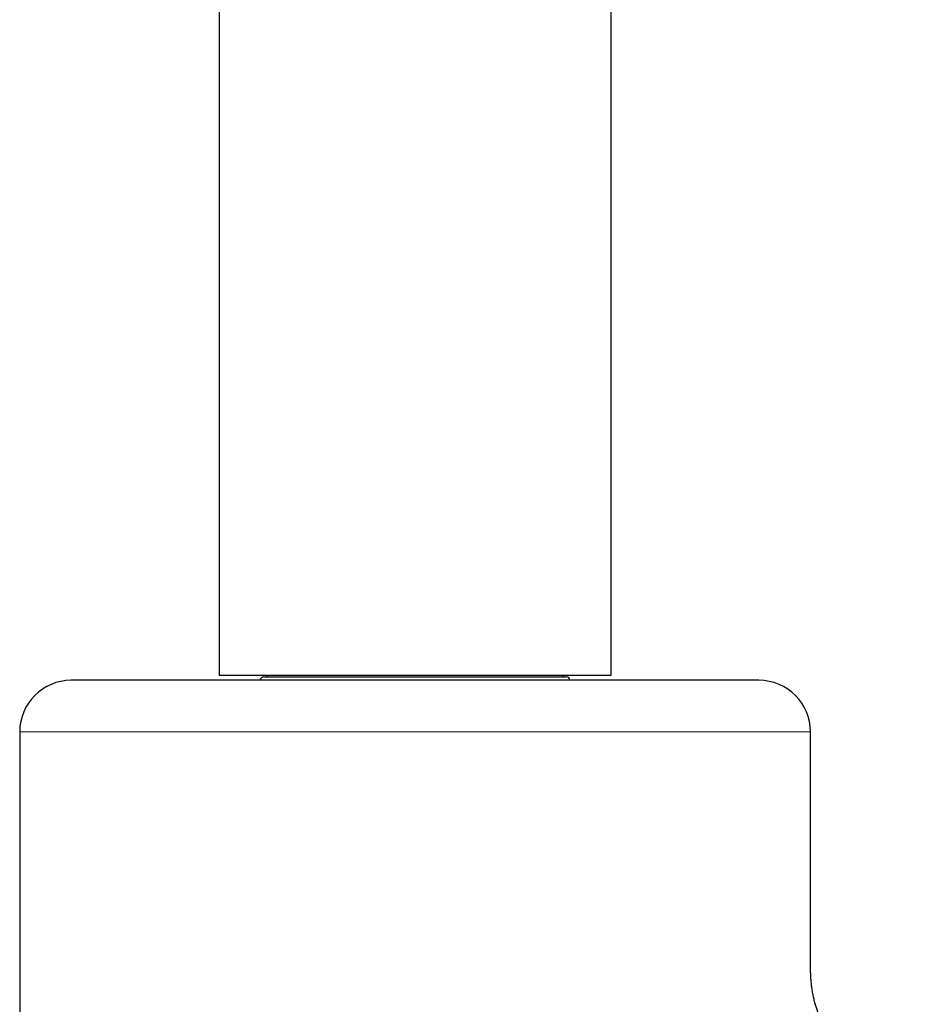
# Model space of a CAD drawing. Header units: millimetres. Extents: x 8 to 706, y 12 to 649.
# Tile 23 of 40: x 310 to 363, y 479 to 537. Entities that reach past the tile are written whole.
import ezdxf

# ---------------------------------------------------------------- set-up
doc = ezdxf.new("R2010")
doc.units = ezdxf.units.MM

msp = doc.modelspace()

# ---------------------------------------------------------------- linework, layer by layer
at = {"color": 7, "linetype": 'Continuous', "lineweight": 30}
for p, q in [((321.429, 589.829), (321.429, 498.5)), ((344.229, 498.5), (344.229, 589.829)), ((352.829, 498.2), (312.829, 498.2)), ((321.429, 498.5), (344.229, 498.5)), ((324.029, 498.4), (341.629, 498.4)), ((309.829, 495.2), (309.829, 398.2)), ((355.829, 481.2), (355.829, 495.2))]:
    msp.add_line(p, q, dxfattribs=at)
at = {"color": 8, "linetype": 'Continuous', "lineweight": 0}
msp.add_line((355.829, 495.2), (309.829, 495.2), dxfattribs=at)
at = {"color": 7, "linetype": 'Continuous', "lineweight": 30}
for centre, radius, start, end in [((312.829, 495.2), 3, 90, 180), ((324.029, 498.2), 0.2, 90, 180), ((324.104, 498.6), 0.2, 270, 330), ((341.554, 498.6), 0.2, 210, 270), ((341.629, 498.2), 0.2, 0, 90), ((352.829, 495.2), 3, 0, 90)]:
    msp.add_arc(centre, radius, start, end, dxfattribs=at)
msp.add_open_spline([(355.829, 481.2), (355.83, 481.11), (355.832, 480.931), (355.85, 480.663), (355.878, 480.396), (355.917, 480.13), (355.967, 479.866), (356.028, 479.605), (356.098, 479.353), (356.175, 479.111), (356.26, 478.88), (356.352, 478.652), (356.454, 478.427), (356.564, 478.207), (356.683, 477.991), (356.81, 477.78), (356.944, 477.574), (357.087, 477.373), (357.237, 477.177), (357.394, 476.988), (357.555, 476.808), (357.719, 476.637), (357.886, 476.476), (358.059, 476.321), (358.238, 476.173), (358.425, 476.028), (358.622, 475.887), (358.827, 475.752), (359.038, 475.624), (359.253, 475.504), (359.473, 475.393), (359.692, 475.292), (359.911, 475.201), (360.129, 475.12), (360.349, 475.046), (360.572, 474.981), (360.805, 474.922), (361.05, 474.869), (361.305, 474.825), (361.562, 474.791), (361.82, 474.768), (362.079, 474.755), (362.338, 474.752), (362.598, 474.759), (362.77, 474.772), (362.856, 474.779)], degree=3, knots=[0, 0, 0, 0, 0.025088, 0.050177, 0.075266, 0.100356, 0.125447, 0.150537, 0.175625, 0.198622, 0.221617, 0.244611, 0.267604, 0.290599, 0.313596, 0.336594, 0.359593, 0.382592, 0.405592, 0.42859, 0.451588, 0.473269, 0.49495, 0.516631, 0.538312, 0.559995, 0.582993, 0.605992, 0.628991, 0.651991, 0.674989, 0.697987, 0.719668, 0.741349, 0.763029, 0.784709, 0.806391, 0.83059, 0.854791, 0.878993, 0.903195, 0.927397, 0.951599, 0.975799, 1, 1, 1, 1], dxfattribs=at)

doc.saveas('drawing.dxf')
